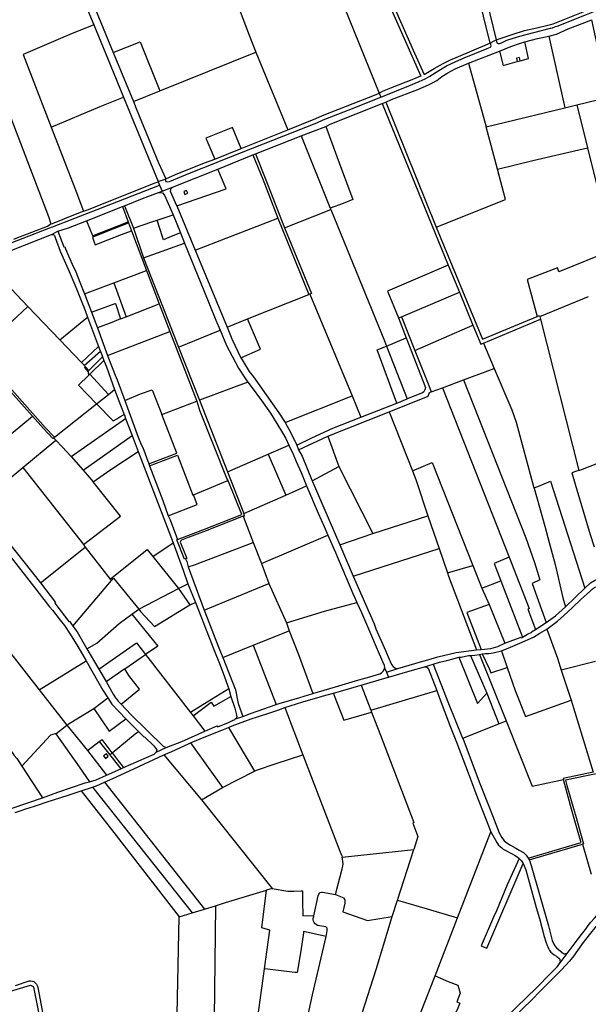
# Model space of a CAD drawing. Header units: inches. Extents: x 210911 to 224988, y 571697 to 586201.
# Tile 44 of 256: x 213358 to 214343, y 576708 to 578413. Entities that reach past the tile are written whole.
import ezdxf

# ---------------------------------------------------------------- set-up
doc = ezdxf.new("R2010")
doc.units = ezdxf.units.IN
doc.header["$MEASUREMENT"] = 0

msp = doc.modelspace()

# ---------------------------------------------------------------- linework, layer by layer
for points in [[(213668.972, 579183.103), (214052.915, 578315.368), (214049.155, 578314.112), (214039.833, 578309.711), (213999.999, 578294.071), (213985.929, 578288.548), (213984.962, 578287.85), (213980.783, 578285.877)], [(214183.232, 578377.792), (214184.573, 578373.067), (214186.448, 578371.531), (214188.905, 578371.505), (214192.102, 578372.969), (214201.85, 578377.242), (214210.576, 578380.611), (214224.397, 578384.528), (214235.365, 578387.241), (214277.346, 578398.308), (214280.867, 578399.056), (214286.114, 578400.914), (214288.636, 578401.486), (214339.721, 578421.842), (214371.284, 578434.751), (214484.052, 578479.884), (214490.712, 578482.539), (214506.441, 578488.493), (214514.285, 578491.991), (214518.455, 578493.446), (214535.075, 578500), (214788.908, 578600.739)], [(213411.1, 578587.262), (213479.237, 578422.14), (213486.328, 578403.777)], [(213893.918, 578499.57), (213980.783, 578285.877)], [(214137.957, 578510.606), (214172.255, 578372.242)], [(214183.232, 578377.792), (214212.478, 578388.139), (214232.137, 578394.142), (214253.298, 578398.909), (214272.834, 578403.271), (214281.559, 578405.995), (214342.335, 578430.271), (214329.848, 578491.57), (214327.01, 578499.887)], [(213261.66, 578453.541), (213407.72, 578071.958), (213411.964, 578059.313)], [(213998.019, 578454.86), (214041.721, 578355.027), (214058.562, 578317.865), (214075.638, 578328.277), (214091.395, 578337.136), (214104.084, 578343.281), (214113.64, 578347.546), (214172.255, 578372.242)], [(213485.386, 578440.209), (213520.218, 578355.959)], [(213738.006, 578431.656), (213755.182, 578386.076), (213767.088, 578356.66)], [(214166.884, 578444.493), (214183.232, 578377.792)], [(214274.576, 578384.318), (214287.737, 578387.945), (214307.639, 578396.96), (214348.922, 578412.912)], [(214322.578, 578265.375), (214377.796, 578279.028), (214348.922, 578412.912)], [(213486.328, 578403.777), (213444.792, 578387.001), (213364.131, 578352.852), (213412.425, 578226.992)], [(213486.328, 578403.777), (213514.612, 578335.483), (213537.692, 578279.034)], [(214172.255, 578372.242), (214183.232, 578377.792)], [(214232.993, 578374.494), (214254.876, 578380.228), (214274.576, 578384.318)], [(214274.576, 578384.318), (214301.773, 578260.183)], [(213520.218, 578355.959), (213566.401, 578374.662), (213600.489, 578289.99)], [(213983.585, 578279.037), (214031.897, 578298.237), (214049.813, 578305.9), (214060.352, 578310.416), (214068.35, 578315.296), (214083.943, 578324.926), (214096.938, 578332.896), (214113.056, 578340.273), (214127.859, 578346.612), (214167.378, 578363.288), (214173.414, 578365.558), (214174.157, 578366.68), (214174.194, 578367.7), (214174.052, 578369.493), (214173.686, 578370.831), (214172.255, 578372.242)], [(214188.756, 578358.418), (214208.483, 578366.478), (214225.34, 578372.49), (214232.993, 578374.494)], [(214224.816, 578341.791), (214239.034, 578345.847), (214232.993, 578374.494)], [(213520.218, 578355.959), (213555.32, 578271.477)], [(213600.489, 578289.99), (213767.088, 578356.66)], [(213767.088, 578356.66), (213822.5, 578222.472)], [(214135.181, 578337.536), (214188.756, 578358.418)], [(214188.756, 578358.418), (214195.137, 578333.611), (214219.706, 578340.332)], [(214224.816, 578341.791), (214223.44, 578347.494), (214218.243, 578346.226), (214219.706, 578340.332)], [(213991.995, 578270.158), (214002.129, 578274.576), (214047.472, 578292.336), (214065.962, 578299.954), (214073.025, 578303.508), (214080.238, 578307.896), (214088.777, 578314.399), (214099.467, 578321.002), (214111.951, 578327.767), (214135.181, 578337.536)], [(214135.181, 578337.536), (214165.834, 578227.194)], [(214219.706, 578340.332), (214224.816, 578341.791)], [(213412.425, 578226.992), (213497.147, 578262.898), (213537.692, 578279.034)], [(213537.692, 578279.034), (213597.682, 578132.738)], [(213555.32, 578271.477), (213600.489, 578289.99)], [(213609.752, 578136.973), (213611.207, 578132.746), (213613.418, 578132.052), (213617.314, 578132.542), (213651.914, 578147.036), (213699.12, 578165.776), (213704.036, 578167.804), (213872.675, 578234.4), (213883.762, 578239.378), (213926.651, 578256.106), (213983.585, 578279.037)], [(213822.5, 578222.472), (213870.608, 578241.879), (213882.698, 578246.966), (213975.116, 578283.5), (213980.783, 578285.877)], [(213980.783, 578285.877), (213983.585, 578279.037)], [(213555.32, 578271.477), (213560.014, 578259.26), (213598.55, 578165.015), (213610.901, 578137.449)], [(213888.043, 578228.234), (213895.899, 578231.98), (213985.552, 578267.652)], [(213985.552, 578267.652), (213991.995, 578270.158)], [(213985.552, 578267.652), (214100.057, 577988.086)], [(213991.995, 578270.158), (214079.196, 578053.523)], [(214165.834, 578227.194), (214301.773, 578260.183)], [(214301.773, 578260.183), (214322.578, 578265.375)], [(214322.578, 578265.375), (214341.052, 578191.147)], [(213412.425, 578226.992), (213453.541, 578120.995), (213468.319, 578081.283)], [(213741.785, 578189.628), (213726.565, 578226.017), (213680.293, 578208.05), (213695.797, 578171.287)], [(213845.665, 578211.773), (213888.043, 578228.234)], [(213888.043, 578228.234), (213911.494, 578165.138), (213935.105, 578101.343), (213918.205, 578094.73), (213895.923, 578086.84)], [(214185.214, 578154.196), (214165.834, 578227.194)], [(213741.785, 578189.628), (213819.449, 578220.927), (213822.5, 578222.472)], [(213766.46, 578180.6), (213845.665, 578211.773)], [(213845.665, 578211.773), (213895.923, 578086.84)], [(213695.797, 578171.287), (213741.785, 578189.628)], [(214246.635, 578168.988), (214341.052, 578191.147)], [(214341.052, 578191.147), (214376.308, 578049.492), (214469.043, 578072.482)], [(213701.025, 578154.334), (213761.984, 578178.753)], [(213761.984, 578178.753), (213766.46, 578180.6)], [(213761.984, 578178.753), (213778.816, 578136.681), (213804.981, 578069.154)], [(213766.46, 578180.6), (213783.305, 578138.439), (213816.841, 578052.52)], [(213610.901, 578137.449), (213628.109, 578144.9), (213677.906, 578165.119), (213695.797, 578171.287)], [(214185.214, 578154.196), (214246.635, 578168.988)], [(213622.532, 578123.08), (213661.857, 578138.268), (213701.025, 578154.334)], [(213630.305, 578090.702), (213715.492, 578119.799), (213701.025, 578154.334)], [(214079.196, 578053.523), (214199.243, 578101.354), (214185.214, 578154.196)], [(213086.706, 577898.68), (213088.439, 577896.476), (213093.277, 577897.978), (213166.386, 577953.135), (213174.949, 577958.029), (213183.868, 577963.081), (213209.865, 577974.366), (213261.992, 577994.77), (213318.968, 578017.251), (213408.53, 578051.713), (213414.861, 578054.193), (213492.363, 578084.334), (213600.205, 578126.532)], [(213468.319, 578081.283), (213475.301, 578083.708), (213592.375, 578130.197), (213597.817, 578132.311)], [(213597.682, 578132.738), (213609.752, 578136.973)], [(213597.682, 578132.738), (213598.115, 578131.641), (213597.817, 578132.311)], [(213597.817, 578132.311), (213600.205, 578126.532)], [(213600.205, 578126.532), (213604.646, 578115.884)], [(213604.646, 578115.884), (213622.532, 578123.08)], [(213609.752, 578136.973), (213610.901, 578137.449)], [(213630.305, 578090.702), (213619.194, 578115.693), (213620.402, 578121.34), (213622.532, 578123.08)], [(213539.623, 578090.504), (213570.864, 578103.224), (213598.224, 578113.414)], [(213598.224, 578113.414), (213604.646, 578115.884)], [(213598.224, 578113.414), (213605.466, 578113.196), (213609.018, 578108.969), (213623.619, 578075.243)], [(213649.095, 578112.344), (213647.203, 578117.22), (213642.112, 578115.245), (213644.005, 578110.369), (213649.095, 578112.344)], [(213473.902, 578064.81), (213536.355, 578089.226)], [(213536.355, 578089.226), (213539.623, 578090.504)], [(213536.355, 578089.226), (213546.107, 578063.108)], [(213539.623, 578090.504), (213555.365, 578051.78)], [(213630.305, 578090.702), (213662.034, 578013.667)], [(213895.923, 578086.84), (213896.976, 578084.231)], [(213411.964, 578059.313), (213414.668, 578060.261), (213457.337, 578077.179), (213465.068, 578080.027), (213468.319, 578081.283)], [(213596.05, 578066.019), (213623.619, 578075.243)], [(213623.619, 578075.243), (213636.326, 578043.875)], [(213816.841, 578052.52), (213896.976, 578084.231)], [(213896.976, 578084.231), (213989.647, 577856.833), (213993.015, 577847.6)], [(213348.08, 578033.15), (213351.756, 578034.414), (213406.038, 578055.645), (213411.964, 578059.313)], [(213423.893, 578046.73), (213442.846, 578052.67), (213473.902, 578064.81)], [(213473.902, 578064.81), (213484.03, 578039.448)], [(213484.268, 578038.851), (213546.107, 578063.108)], [(213485.105, 578036.755), (213509.311, 578046.467), (213546.75, 578061.415)], [(213546.107, 578063.108), (213546.75, 578061.415)], [(213546.75, 578061.415), (213551.936, 578047.453)], [(213555.365, 578051.78), (213587.121, 578063.032), (213596.05, 578066.019)], [(213636.326, 578043.875), (213622.995, 578038.386), (213616.575, 578035.738), (213607.258, 578031.886), (213605.601, 578036.986), (213596.05, 578066.019)], [(213662.034, 578013.667), (213804.981, 578069.154)], [(213804.981, 578069.154), (213858.529, 577936.818)], [(214079.196, 578053.523), (214159.291, 577859.699), (214254.3, 577899.184)], [(213296.926, 577995.57), (213413.019, 578040.847)], [(213413.019, 578040.847), (213423.893, 578046.73)], [(213413.019, 578040.847), (213416.574, 578040.848), (213418.085, 578039.057), (213419.52, 578035.809), (213428.048, 578012.086), (213441.85, 577981.063), (213455.381, 577949.779), (213466.647, 577921.192), (213469.05, 577915.688), (213475.577, 577897.806)], [(213423.893, 578046.73), (213434.69, 578019.373), (213435.856, 578019.908), (213442.53, 578004.039), (213451.405, 577984.63), (213453.889, 577979.249), (213463.141, 577955.787), (213470.174, 577938.087)], [(213484.03, 578039.448), (213484.268, 578038.851)], [(213484.099, 578036.351), (213486.858, 578027.853), (213488.672, 578023.12), (213510.753, 578031.647), (213534.442, 578040.843), (213551.936, 578047.453)], [(213485.105, 578036.755), (213484.099, 578036.351)], [(213484.268, 578038.851), (213485.105, 578036.755)], [(213551.936, 578047.453), (213577.452, 577978.756)], [(213555.365, 578051.78), (213572.191, 578000.32)], [(213636.326, 578043.875), (213643.658, 578025.777)], [(213816.841, 578052.52), (213863.244, 577938.732), (213860.589, 577937.654)], [(213572.191, 578000.32), (213643.658, 578025.777)], [(213643.658, 578025.777), (213676.822, 577944.034), (213697.824, 577892.56), (213705.208, 577875.232)], [(213662.034, 578013.667), (213717.325, 577880.316)], [(214385.859, 578014.242), (214291.499, 577976.549), (214289.076, 577983.316), (214236.792, 577963.17), (214254.3, 577899.184)], [(213296.926, 577995.57), (213304.395, 577987.174), (213372.455, 577916.326)], [(213572.191, 578000.32), (213605.293, 577917.097), (213633.288, 577846.036)], [(214100.057, 577988.086), (213995.024, 577942.627), (214014.271, 577896.463)], [(214100.057, 577988.086), (214119.357, 577941.273)], [(213521.179, 577957.423), (213577.452, 577978.756)], [(213577.452, 577978.756), (213599.777, 577920.813)], [(213470.174, 577938.087), (213521.179, 577957.423)], [(213521.179, 577957.423), (213542.659, 577898.556)], [(213470.174, 577938.087), (213482.271, 577906.462)], [(213752.746, 577894.99), (213858.529, 577936.818)], [(213858.529, 577936.818), (213860.589, 577937.654)], [(213860.589, 577937.654), (213933.921, 577761.488)], [(214019.211, 577898.545), (214119.357, 577941.273)], [(214119.357, 577941.273), (214142.992, 577883.951)], [(214258.695, 577898.732), (214343.032, 577933.387)], [(213286.554, 577836.49), (213372.455, 577916.326)], [(213372.455, 577916.326), (213427.794, 577858.283)], [(213482.271, 577906.462), (213523.151, 577921.553), (213524.192, 577921.64), (213532.831, 577894.727)], [(213542.659, 577898.556), (213599.777, 577920.813)], [(213599.777, 577920.813), (213618.233, 577872.914)], [(213482.271, 577906.462), (213492.68, 577879.088)], [(214254.3, 577899.184), (214258.173, 577900.793), (214258.695, 577898.732)], [(213427.794, 577858.283), (213475.577, 577897.806)], [(213475.577, 577897.806), (213494.724, 577846.761)], [(213532.831, 577894.727), (213517.367, 577888.701), (213492.68, 577879.088)], [(213532.831, 577894.727), (213542.659, 577898.556)], [(213717.325, 577880.316), (213752.746, 577894.99)], [(213741.024, 577827.601), (213775.257, 577842.337), (213752.746, 577894.99)], [(214014.271, 577896.463), (214019.211, 577898.545)], [(214014.271, 577896.463), (214027.56, 577861.83)], [(214019.211, 577898.545), (214042.141, 577839.977)], [(214042.141, 577839.977), (214142.992, 577883.951)], [(214142.992, 577883.951), (214156.614, 577850.914), (214161.34, 577852.672)], [(214161.34, 577852.672), (214259.841, 577894.084)], [(214258.695, 577898.732), (214259.869, 577894.098), (214259.841, 577894.084)], [(214259.841, 577894.084), (214326.505, 577632.541)], [(213492.68, 577879.088), (213510.197, 577831.494)], [(213510.197, 577831.494), (213542.97, 577844.021), (213618.233, 577872.914)], [(213618.233, 577872.914), (213664.597, 577752.582)], [(213633.288, 577846.036), (213705.208, 577875.232)], [(213705.208, 577875.232), (213716.426, 577848.882), (213725.742, 577830.271), (213737.113, 577809.315), (213749.278, 577791.083), (213753.383, 577785.464)], [(213717.325, 577880.316), (213725.35, 577860.407), (213741.024, 577827.601)], [(213427.794, 577858.283), (213464.834, 577819.445)], [(213993.015, 577847.6), (214027.56, 577861.83)], [(214027.56, 577861.83), (214060.55, 577776.215), (214059.664, 577771.887), (214058.066, 577768.811), (214055.404, 577766.537), (214029.185, 577756.381)], [(214161.34, 577852.672), (214179.821, 577809.07)], [(213286.554, 577836.49), (213402.179, 577706.594), (213418.114, 577690.086)], [(213464.834, 577819.445), (213494.724, 577846.761)], [(213469.906, 577814.126), (213497.746, 577838.944)], [(213494.724, 577846.761), (213497.504, 577839.572), (213497.746, 577838.944)], [(213497.746, 577838.944), (213501.577, 577829.039)], [(213510.197, 577831.494), (213511.865, 577826.963), (213523.325, 577797.446), (213526.674, 577789.263), (213539.938, 577753.611)], [(213633.288, 577846.036), (213669.274, 577753.938)], [(214011.152, 577749.103), (213976.829, 577840.973), (213993.015, 577847.6)], [(213993.015, 577847.6), (214029.185, 577756.381)], [(214042.141, 577839.977), (214066.424, 577779.395), (214070.732, 577768.297)], [(213464.834, 577819.445), (213468.909, 577815.171), (213469.906, 577814.126)], [(213469.906, 577814.126), (213471.947, 577811.985)], [(213471.947, 577811.985), (213477.893, 577805.75), (213501.577, 577829.039)], [(213479.764, 577799.383), (213503.514, 577822.548)], [(213501.577, 577829.039), (213503.514, 577822.548)], [(213503.514, 577822.548), (213508.429, 577811.737), (213522.519, 577772.465)], [(213741.024, 577827.601), (213743.039, 577823.664), (213755.44, 577803.92), (213762.96, 577794.273), (213806.794, 577732.432), (213817.773, 577715.35)], [(213470.193, 577810.519), (213471.947, 577811.985)], [(213470.193, 577810.519), (213476.536, 577802.928), (213477.027, 577796.722)], [(213477.027, 577796.722), (213479.764, 577799.383)], [(213479.764, 577799.383), (213511.863, 577763.984)], [(214126.361, 577789.09), (214179.821, 577809.07)], [(214179.821, 577809.07), (214210.214, 577737.369), (214217.824, 577715.82), (214248.586, 577602.404)], [(213490.889, 577747.68), (213459.939, 577780.104), (213477.027, 577796.722)], [(213753.383, 577785.464), (213669.274, 577753.938)], [(213753.383, 577785.464), (213758.987, 577777.795), (213776.732, 577753.531), (213792.324, 577731.34), (213803.06, 577713.941), (213813.261, 577697.565), (213818.681, 577687.848), (213824.366, 577675.967)], [(214090.312, 577775.615), (214126.361, 577789.09)], [(214126.361, 577789.09), (214234.609, 577515.447), (214249.363, 577472.781), (214258.704, 577442.877), (214245.275, 577436.604), (214269.503, 577368.82)], [(213342.105, 577769.108), (213380.332, 577726.219)], [(213490.889, 577747.68), (213491.213, 577747.932), (213511.863, 577763.984)], [(213511.863, 577763.984), (213522.519, 577772.465)], [(213522.519, 577772.465), (213532.91, 577745.501), (213539.223, 577729.316)], [(213539.938, 577753.611), (213567.033, 577765.135), (213587.412, 577772.261), (213604.101, 577729.518)], [(213997.704, 577734.135), (214065.26, 577760.777), (214067.713, 577767.168), (214070.732, 577768.297)], [(214070.732, 577768.297), (214090.312, 577775.615)], [(214090.312, 577775.615), (214205.534, 577482.174)], [(213418.114, 577690.086), (213490.889, 577747.68)], [(213490.889, 577747.68), (213501.556, 577737.362), (213509.763, 577728.832), (213519.945, 577718.301), (213526.004, 577721.754), (213531.65, 577724.961), (213539.223, 577729.316)], [(213539.938, 577753.611), (213563.453, 577689.981), (213568.45, 577677.305), (213571.321, 577671.993), (213581.697, 577643.949)], [(213604.101, 577729.518), (213664.597, 577752.582)], [(213664.597, 577752.582), (213669.503, 577736.557), (213716.596, 577617.977), (213718.736, 577614.773)], [(213669.274, 577753.938), (213717.812, 577629.719)], [(213817.773, 577715.35), (213933.921, 577761.488)], [(213933.921, 577761.488), (213948.695, 577724.553)], [(213948.695, 577724.553), (214011.152, 577749.103)], [(214011.152, 577749.103), (214029.185, 577756.381)], [(213539.223, 577729.316), (213539.398, 577728.868), (213541.526, 577722.201)], [(213581.697, 577643.949), (213630.451, 577662.26), (213604.101, 577729.518)], [(213891.454, 577691.648), (213997.704, 577734.135)], [(213997.704, 577734.135), (214038.146, 577631.494)], [(213245.792, 577615.822), (213380.332, 577726.219)], [(213380.332, 577726.219), (213399.023, 577705.25), (213415.556, 577687.883), (213416.588, 577688.723)], [(213447.235, 577656.625), (213541.526, 577722.201)], [(213541.526, 577722.201), (213553.025, 577693.059)], [(213817.773, 577715.35), (213827.403, 577697.301), (213837.725, 577676.299)], [(213837.725, 577676.299), (213863.913, 577688.936), (213900.272, 577705.371), (213948.695, 577724.553)], [(213363.548, 577637.565), (213420.449, 577684.678)], [(213416.588, 577688.723), (213418.114, 577690.086)], [(213416.588, 577688.723), (213420.449, 577684.678)], [(213420.449, 577684.678), (213431.583, 577673.018), (213447.235, 577656.625)], [(213467.753, 577632.945), (213553.025, 577693.059)], [(213553.025, 577693.059), (213563.468, 577665.442)], [(213841.095, 577668.293), (213891.454, 577691.648)], [(213891.454, 577691.648), (213910.41, 577639.084)], [(213485.403, 577612.574), (213514.245, 577632.886), (213563.468, 577665.442)], [(213563.468, 577665.442), (213623.936, 577507.104)], [(213717.812, 577629.719), (213788.441, 577660.379)], [(213788.441, 577660.379), (213824.366, 577675.967)], [(213788.441, 577660.379), (213819.183, 577589.58)], [(213824.366, 577675.967), (213831.746, 577660.691), (213836.899, 577647.766), (213845.207, 577628.699), (213854.802, 577605.707)], [(213837.725, 577676.299), (213841.095, 577668.293)], [(213841.095, 577668.293), (213846.917, 577656.945), (213864.7, 577614.626)], [(213447.235, 577656.625), (213467.753, 577632.945)], [(213581.697, 577643.949), (213583.05, 577640.398)], [(213583.05, 577640.398), (213631.59, 577658.607), (213657.832, 577589.677), (213659.242, 577590.258)], [(214038.146, 577631.494), (214072.308, 577645.875), (214142.768, 577467.54)], [(214326.505, 577632.541), (214332.791, 577634.484), (214375.234, 577651.139), (214409.492, 577517.959)], [(213283.848, 577571.565), (213363.548, 577637.565)], [(213363.548, 577637.565), (213468.291, 577503.897)], [(213467.753, 577632.945), (213485.403, 577612.574)], [(213583.05, 577640.398), (213605.844, 577580.351), (213615.152, 577554.096)], [(213717.812, 577629.719), (213746.028, 577557.654)], [(213864.7, 577614.626), (213910.41, 577639.084)], [(213910.41, 577639.084), (213969.65, 577523.346)], [(214038.146, 577631.494), (214044.274, 577616.576), (214064.656, 577554.006)], [(214326.505, 577632.541), (214322.367, 577631.132), (214314.067, 577628.063), (214322.626, 577598.861), (214334.364, 577559.879), (214345.844, 577521.259), (214352.625, 577500.139)], [(213468.291, 577503.897), (213532.585, 577553.065), (213485.403, 577612.574)], [(213631.337, 577512.749), (213675.293, 577529.394), (213742.634, 577556.281), (213719.823, 577613.145), (213718.736, 577614.773)], [(213659.242, 577590.258), (213718.736, 577614.773)], [(213864.7, 577614.626), (213912.185, 577503.828)], [(214248.586, 577602.404), (214255.116, 577604.354), (214277.225, 577613.717), (214336.414, 577428.466)], [(213819.183, 577589.58), (213854.802, 577605.707)], [(213854.802, 577605.707), (213874.916, 577558.418), (213885.468, 577535.17), (213891.455, 577520.477)], [(214248.586, 577602.404), (214248.734, 577601.855)], [(214248.734, 577601.855), (214267.304, 577535.826), (214275.038, 577507.792), (214285.521, 577469.795), (214298.484, 577412.072), (214303.1, 577396.258)], [(213615.152, 577554.096), (213665.633, 577573.508), (213659.242, 577590.258)], [(213746.028, 577557.654), (213819.183, 577589.58)], [(213274.172, 577564.011), (213347.613, 577476.549), (213382.012, 577431.819), (213409.87, 577395.958), (213415.11, 577390.349), (213428.344, 577373.353), (213435.386, 577364.093), (213445.74, 577348.615), (213458.748, 577327.541), (213473.078, 577302.594)], [(213283.848, 577571.565), (213336.119, 577510.775), (213393.854, 577437.754)], [(213615.152, 577554.096), (213618.567, 577547.008), (213631.337, 577512.749)], [(213745.127, 577553.141), (213676.463, 577526.275), (213650.045, 577516.436), (213638.198, 577511.692), (213636.944, 577510.455), (213636.213, 577508.015), (213640.659, 577497.289), (213647.216, 577480.066), (213645.375, 577479.289)], [(213745.127, 577553.141), (213747.444, 577554.035), (213746.028, 577557.654)], [(213745.127, 577553.141), (213762.515, 577507.846)], [(213969.65, 577523.346), (214064.656, 577554.006)], [(214064.656, 577554.006), (214084.223, 577497.145)], [(213588.663, 577483.426), (213623.936, 577507.104)], [(213623.936, 577507.104), (213641.147, 577459.53), (213649.51, 577436.328)], [(213645.375, 577479.289), (213643.666, 577478.653), (213630.04, 577512.143), (213631.337, 577512.749)], [(213649.623, 577465.526), (213660.832, 577468.781), (213762.515, 577507.846)], [(213762.515, 577507.846), (213776.607, 577471.141)], [(213776.607, 577471.141), (213891.455, 577520.477)], [(213891.455, 577520.477), (213904.704, 577490.2), (213934.727, 577419.383), (213937.854, 577413.099), (213942.067, 577403.878)], [(213912.185, 577503.828), (213969.65, 577523.346)], [(213393.854, 577437.754), (213471.488, 577499.818)], [(213468.291, 577503.897), (213471.488, 577499.818)], [(213471.488, 577499.818), (213514.906, 577444.406)], [(213514.906, 577444.406), (213579.036, 577495.379), (213588.663, 577483.426)], [(213912.185, 577503.828), (213935.585, 577449.064)], [(213935.585, 577449.064), (214084.223, 577497.145)], [(214084.223, 577497.145), (214098.598, 577455.371)], [(213588.663, 577483.426), (213633.187, 577427.816)], [(213645.375, 577479.289), (213647.42, 577474.448), (213649.623, 577465.526)], [(214205.534, 577482.174), (214179.53, 577471.139), (214191.131, 577441.242)], [(214205.534, 577482.174), (214240.464, 577393.219), (214237.976, 577392.141), (214251.291, 577357.244)], [(213649.623, 577465.526), (213677.576, 577390.285)], [(213776.607, 577471.141), (213789.771, 577436.85)], [(214098.598, 577455.371), (214142.768, 577467.54)], [(214142.768, 577467.54), (214158.261, 577428.326)], [(213450.298, 577362.958), (213517.117, 577441.584)], [(213514.906, 577444.406), (213517.117, 577441.584)], [(213517.117, 577441.584), (213520.558, 577445.633), (213564.298, 577392.119)], [(213935.585, 577449.064), (213971.803, 577366.62), (213975.036, 577357.999), (213991.287, 577320.843), (213994.304, 577313.515), (213999.584, 577301.553), (214001.955, 577296.596), (214004.523, 577293.17), (214009.314, 577289.498), (214012.727, 577289.251)], [(214098.598, 577455.371), (214100.602, 577449.547), (214148.967, 577322.026)], [(214158.261, 577428.326), (214191.131, 577441.242)], [(214191.131, 577441.242), (214228.931, 577343.824)], [(214336.414, 577428.466), (214346.575, 577437.664), (214353.241, 577441.591), (214367.713, 577448.546)], [(213393.854, 577437.754), (213419.917, 577403.52), (213419.111, 577402.687), (213443.202, 577370.802), (213444.034, 577371.433), (213450.298, 577362.958)], [(213564.298, 577392.119), (213564.517, 577392.275), (213633.187, 577427.816)], [(213633.187, 577427.816), (213649.51, 577436.328)], [(213633.187, 577427.816), (213652.54, 577399.877)], [(213649.51, 577436.328), (213662.748, 577403.518)], [(213677.576, 577390.285), (213789.771, 577436.85)], [(213789.771, 577436.85), (213819.886, 577368.479)], [(214158.261, 577428.326), (214170.847, 577400.177)], [(214300.436, 577381.044), (214314.843, 577394.473), (214330.516, 577409.449), (214340.832, 577418.577), (214346.512, 577423.872), (214348.046, 577425.411), (214349.648, 577426.88), (214349.696, 577426.942), (214351.026, 577427.985), (214351.972, 577428.662), (214353.378, 577429.592), (214354.525, 577430.306), (214355.328, 577430.847)], [(214303.1, 577396.258), (214336.414, 577428.466)], [(213552.035, 577383.318), (213564.298, 577392.119)], [(213564.298, 577392.119), (213567.363, 577388.369), (213591.311, 577362.053), (213652.54, 577399.877)], [(213652.54, 577399.877), (213662.748, 577403.518)], [(213662.748, 577403.518), (213695.318, 577319.486), (213703.829, 577298.102), (213711.86, 577277.036), (213718.518, 577258.988), (213720.11, 577253.991)], [(213677.576, 577390.285), (213702.808, 577325.18), (213709.669, 577308.51)], [(213819.886, 577368.479), (213886.111, 577388.653), (213942.067, 577403.878)], [(213942.067, 577403.878), (213949.71, 577386.436), (213963.535, 577354.361), (213976.823, 577323.108), (213986.317, 577301.598), (213989.063, 577294.957), (213989.951, 577290.408)], [(214170.847, 577400.177), (214132.424, 577386.314), (214157.049, 577322.572)], [(214170.847, 577400.177), (214198.125, 577333.337)], [(214269.503, 577368.82), (214285.805, 577380.4), (214303.1, 577396.258)], [(213474.344, 577323.464), (213491.559, 577333.111), (213530.172, 577367.625), (213552.035, 577383.318)], [(213552.035, 577383.318), (213597.413, 577328.31), (213575.867, 577313.943)], [(214270.86, 577357.823), (214289.487, 577371.143), (214300.436, 577381.044)], [(213307.624, 577359.723), (213392.024, 577252.371)], [(213450.298, 577362.958), (213457.688, 577352.959), (213474.344, 577323.464)], [(213762.363, 577329.672), (213824.791, 577354.466)], [(213819.886, 577368.479), (213824.791, 577354.466)], [(213824.791, 577354.466), (213840.956, 577313.527), (213865.875, 577246.396)], [(214228.931, 577343.824), (214237.638, 577348.783), (214244.8, 577352.108), (214244.418, 577352.928), (214251.291, 577357.244)], [(214251.291, 577357.244), (214269.503, 577368.82)], [(214258.915, 577350.523), (214270.86, 577357.823)], [(214270.86, 577357.823), (214289.315, 577307.203), (214295.666, 577286.676)], [(214192.435, 577319.907), (214208.176, 577326.643), (214224.109, 577333.031), (214247.577, 577343.949), (214258.915, 577350.523)], [(214198.125, 577333.337), (214212.123, 577338.635), (214226.366, 577343.604), (214226.798, 577342.786), (214228.931, 577343.824)], [(213474.344, 577323.464), (213495.001, 577288.545)], [(213495.001, 577288.545), (213560.529, 577333.713), (213575.867, 577313.943)], [(213709.669, 577308.51), (213762.363, 577329.672)], [(213762.363, 577329.672), (213789.123, 577261.302), (213801.958, 577226.83)], [(214012.727, 577289.251), (214052.163, 577300.763), (214064.801, 577304.347), (214081.949, 577309.585), (214113.803, 577317.377), (214148.967, 577322.026)], [(214148.967, 577322.026), (214157.049, 577322.572)], [(214157.049, 577322.572), (214173.79, 577324.365), (214185.951, 577327.285), (214198.125, 577333.337)], [(214159.106, 577314.717), (214164.511, 577315.276), (214170.35, 577315.491), (214177.921, 577316.528), (214192.339, 577319.866), (214192.435, 577319.907)], [(214192.435, 577319.907), (214202.153, 577291.299)], [(213392.024, 577252.371), (213473.078, 577302.594)], [(213473.078, 577302.594), (213495.167, 577263.763), (213502.153, 577251.979), (213510.597, 577238.696)], [(213539.861, 577289.066), (213575.867, 577313.943)], [(213575.867, 577313.943), (213653.976, 577213.263)], [(213709.669, 577308.51), (213731.517, 577252.75), (213736.265, 577229.129), (213744.233, 577206.381)], [(214074.291, 577296.826), (214085.121, 577300.309), (214097.55, 577303.364), (214108.523, 577306.473), (214118.585, 577308.897)], [(214118.585, 577308.897), (214122.259, 577309.336), (214135.414, 577311.847), (214138.423, 577312.122)], [(214118.585, 577308.897), (214150.932, 577229.085), (214166.988, 577246.515)], [(214138.423, 577312.122), (214146.089, 577312.823), (214153.934, 577313.789)], [(214138.423, 577312.122), (214166.988, 577246.515)], [(214153.934, 577313.789), (214154.325, 577313.837)], [(214154.325, 577313.837), (214154.484, 577313.857), (214158.8, 577314.66)], [(214154.325, 577313.837), (214200.368, 577198.545)], [(214158.8, 577314.66), (214159.106, 577314.717)], [(214158.8, 577314.66), (214171.115, 577289.428), (214173.82, 577281.994), (214202.153, 577291.299)], [(213495.001, 577288.545), (213507.906, 577266.847)], [(213507.906, 577266.847), (213538.433, 577288.131), (213539.861, 577289.066)], [(213533.966, 577227.877), (213565.495, 577253.913), (213547.327, 577277.058), (213539.861, 577289.066)], [(213865.875, 577246.396), (213905.013, 577257.794), (213945.432, 577269.599), (213964.653, 577275.072), (213975.68, 577278.441), (213981.424, 577280.389), (213984.668, 577282.216), (213987.369, 577284.808), (213988.921, 577287.345), (213989.951, 577290.408)], [(213989.951, 577290.408), (213993.118, 577283.19)], [(213993.118, 577283.19), (214012.727, 577289.251)], [(213996.87, 577274.636), (214034.364, 577285.568)], [(214034.364, 577285.568), (214059.24, 577292.505), (214059.297, 577292.521)], [(214059.297, 577292.521), (214074.244, 577296.811), (214074.291, 577296.826)], [(214059.297, 577292.521), (214063.125, 577291.683), (214064.727, 577290.797), (214065.398, 577289.838), (214080.2, 577251.164)], [(214074.291, 577296.826), (214100.568, 577228.94), (214124.926, 577168.541), (214125.646, 577168.863)], [(214202.153, 577291.299), (214215.766, 577251.225), (214233.813, 577206.139), (214312.828, 577234.819)], [(214355, 577301.47), (214295.666, 577286.676)], [(214295.666, 577286.676), (214312.828, 577234.819)], [(213949.44, 577260.808), (213990.355, 577272.737), (213996.87, 577274.636)], [(213993.118, 577283.19), (213996.87, 577274.636)], [(213257.204, 577261.7), (213258.147, 577261.03), (213270.383, 577245.332), (213282.313, 577229.63), (213306.258, 577197.341), (213317.169, 577182.382), (213326.719, 577168.681), (213340.877, 577149.539), (213348.5, 577139.067), (213352.969, 577133.589), (213357.976, 577126.665), (213361.757, 577120.447)], [(213392.024, 577252.371), (213439.827, 577191.127)], [(213507.906, 577266.847), (213510.683, 577261.491), (213519.861, 577245.114), (213523.889, 577238.767), (213524.87, 577237.399), (213528.714, 577232.631), (213533.966, 577227.877)], [(213720.11, 577253.991), (213682.565, 577230.969), (213653.976, 577213.263)], [(213720.11, 577253.991), (213723.875, 577240.942)], [(213901.189, 577246.998), (213913.84, 577250.429), (213949.44, 577260.808)], [(213949.44, 577260.808), (213966.045, 577217.405)], [(213486.2, 577219.949), (213510.597, 577238.696)], [(213510.597, 577238.696), (213517.736, 577227.465), (213541.753, 577202.051)], [(213658.365, 577207.605), (213689.383, 577230.871), (213694.476, 577223.992), (213723.875, 577240.942)], [(213723.875, 577240.942), (213730.466, 577220.805), (213733.192, 577211.781), (213733.841, 577205.744), (213733.452, 577203.991), (213731.996, 577202.072)], [(213801.958, 577226.83), (213807.427, 577228.73), (213842.919, 577239.383), (213865.875, 577246.396)], [(213817.112, 577221.724), (213826.327, 577224.933), (213848.113, 577231.597), (213878.098, 577240.617)], [(213878.098, 577240.617), (213882.089, 577241.818), (213901.189, 577246.998)], [(213901.189, 577246.998), (213902.741, 577242.942), (213919.146, 577200.062), (213927.405, 577202.302), (213963.434, 577212.806), (213967.366, 577213.952)], [(213966.045, 577217.405), (214080.2, 577251.164)], [(214080.2, 577251.164), (214084.51, 577239.902), (214104.334, 577188.106), (214114.405, 577161.686), (214134.604, 577108.567), (214141.461, 577090.533), (214148.081, 577072.884), (214164.775, 577030.347), (214173.717, 577006.596)], [(214166.988, 577246.515), (214187.633, 577193.365)], [(214312.828, 577234.819), (214351.128, 577109.68)], [(213439.827, 577191.127), (213444.009, 577194.24), (213486.2, 577219.949)], [(213486.2, 577219.949), (213513.218, 577181.02), (213541.753, 577202.051)], [(213533.966, 577227.877), (213550.778, 577209.603), (213606.35, 577154.717), (213611.435, 577152.418)], [(213719.749, 577187.469), (213726.271, 577190.198), (213758.722, 577202.259), (213769.653, 577205.483), (213792.695, 577213.312), (213806.759, 577218.118), (213817.112, 577221.724)], [(213744.233, 577206.381), (213757.472, 577211.377), (213801.958, 577226.83)], [(213817.112, 577221.724), (213848.482, 577140.118)], [(213966.045, 577217.405), (213967.366, 577213.952)], [(213541.753, 577202.051), (213563.57, 577180.503)], [(213653.976, 577213.263), (213658.365, 577207.605)], [(213658.365, 577207.605), (213678.897, 577181.141)], [(213678.897, 577181.141), (213700.009, 577190.022), (213700.897, 577188.647), (213719.369, 577195.863), (213727.841, 577199.712), (213730.901, 577200.924), (213730.599, 577201.587), (213731.996, 577202.072)], [(213731.996, 577202.072), (213744.233, 577206.381)], [(213967.366, 577213.952), (213982.678, 577173.931)], [(213420.371, 577176.349), (213439.827, 577191.127)], [(213439.827, 577191.127), (213475.445, 577147.698)], [(213653.902, 577160.641), (213657.713, 577162.379), (213683.245, 577172.846), (213708.378, 577182.712), (213719.749, 577187.469)], [(213719.749, 577187.469), (213764.611, 577111.922)], [(214125.646, 577168.863), (214187.633, 577193.365)], [(214187.633, 577193.365), (214200.368, 577198.545)], [(214200.368, 577198.545), (214245.38, 577085.835)], [(213420.371, 577176.349), (213419.502, 577176.236), (213411.546, 577174.142), (213361.757, 577120.447)], [(213420.371, 577176.349), (213461.139, 577119.218), (213479.013, 577092.936)], [(213495.862, 577162.852), (213500.648, 577166.403)], [(213518.348, 577143.457), (213500.648, 577166.403)], [(213518.348, 577143.457), (213558.288, 577176.176), (213563.57, 577180.503)], [(213563.57, 577180.503), (213573.702, 577170.495), (213574.463, 577171.046), (213590.577, 577155.42), (213595.614, 577148.36), (213594.273, 577144.525)], [(213611.435, 577152.418), (213639.078, 577162.947), (213678.897, 577181.141)], [(213982.678, 577173.931), (214040.587, 577022.573), (214038.841, 577021.885), (214047.506, 576998.79), (214040.386, 576976.301)], [(214125.646, 577168.863), (214153.751, 577093.248), (214170.428, 577051.032), (214176.853, 577035.014), (214188.433, 577004.643), (214192.81, 576996.61), (214197.228, 576991.23), (214201.385, 576987.697), (214207.9, 576983.273), (214217.087, 576978.062), (214223.057, 576974.84), (214230.38, 576970.75), (214235.014, 576966.377), (214237.579, 576962.975), (214238.793, 576961.031)], [(213475.445, 577147.698), (213495.862, 577162.852)], [(213495.862, 577162.852), (213514.004, 577139.898)], [(213594.273, 577144.525), (213611.435, 577152.418)], [(213607.558, 577139.688), (213621.709, 577145.68), (213650.239, 577159.035), (213653.902, 577160.641)], [(213653.902, 577160.641), (213709.473, 577083.579)], [(213475.445, 577147.698), (213508.357, 577104.847)], [(213511.525, 577137.373), (213508.339, 577141.674), (213503.195, 577137.98), (213506.383, 577133.68), (213511.525, 577137.373)], [(213505.059, 577092.76), (213519.27, 577099.032), (213555.437, 577115.683), (213598.882, 577136.014), (213607.558, 577139.688)], [(213514.004, 577139.898), (213518.348, 577143.457)], [(213514.004, 577139.898), (213514.934, 577138.721)], [(213514.934, 577138.721), (213515.864, 577137.544)], [(213515.864, 577137.544), (213533.138, 577115.688)], [(213518.348, 577143.457), (213528.875, 577129.809), (213538.086, 577117.871)], [(213538.086, 577117.871), (213591.021, 577141.232), (213594.273, 577144.525)], [(213607.558, 577139.688), (213672.949, 577062.31)], [(213764.611, 577111.922), (213768.402, 577113.186), (213802.264, 577125.232), (213848.482, 577140.118)], [(213848.482, 577140.118), (213912.669, 576973.145), (213915.679, 576964.951), (213916.309, 576962.742)], [(213361.757, 577120.447), (213397.482, 577065.595)], [(213508.357, 577104.847), (213533.138, 577115.688)], [(213533.138, 577115.688), (213538.086, 577117.871)], [(214424.29, 577120.95), (214409.385, 577118.225), (214303.428, 577096.173), (214305.69, 577087.127), (214317.217, 577047.14), (214320.485, 577035.565), (214330.123, 577000), (214334.522, 576985.832), (214332.915, 576985.445)], [(213479.013, 577092.936), (213490.335, 577096.799), (213508.357, 577104.847)], [(213709.473, 577083.579), (213764.611, 577111.922)], [(214351.128, 577109.68), (214299.048, 577098.913), (214299.507, 577097.255)], [(213397.482, 577065.595), (213423.942, 577075.097), (213471.708, 577091.455), (213479.013, 577092.936)], [(213464.395, 577077.582), (213484.104, 577084.223)], [(213484.104, 577084.223), (213490.91, 577086.516), (213505.059, 577092.76)], [(213484.104, 577084.223), (213656.765, 576866.164)], [(213505.059, 577092.76), (213678.195, 576872.849)], [(213672.949, 577062.31), (213709.473, 577083.579)], [(214238.793, 576961.031), (214330.285, 576987.863), (214326.156, 577001.558), (214313.716, 577045.997), (214301.964, 577088.838), (214299.507, 577097.255)], [(214245.38, 577085.835), (214299.507, 577097.255)], [(213291.655, 577029.768), (213397.482, 577065.595)], [(213350.392, 577040.337), (213359.119, 577043.103), (213368.841, 577046.358), (213383.432, 577050.916), (213390.555, 577053.305), (213404.138, 577058.169), (213429.426, 577066.019), (213441.854, 577070.108), (213464.395, 577077.582)], [(213464.395, 577077.582), (213520.86, 577005.717), (213634.027, 576859.197)], [(213672.949, 577062.31), (213795.188, 576908.578)], [(214116, 576857.869), (214173.717, 577006.596)], [(214173.717, 577006.596), (214176.789, 577001.493), (214181.416, 576993.217), (214184.034, 576988.187), (214185.447, 576986.336), (214187.273, 576983.733), (214190.329, 576980.936), (214192.933, 576978.657), (214195.224, 576976.799), (214202.399, 576972.955), (214206.446, 576970.916), (214210.57, 576968.652), (214214.8, 576966.141), (214219.331, 576963.1), (214223.24, 576960.54)], [(214240.328, 576958.051), (214332.915, 576985.445)], [(214332.915, 576985.445), (214347.737, 576933.548)], [(213904.847, 576898.171), (213916.583, 576942.724), (213917.567, 576947.148), (213917.926, 576950.945), (213917.892, 576955.185), (213917.105, 576959.948), (213916.309, 576962.742)], [(213916.309, 576962.742), (214040.386, 576976.301)], [(214012.064, 576888.357), (214040.386, 576976.301)], [(214223.24, 576960.54), (214202.26, 576914.765), (214183.464, 576870.012), (214178.731, 576858.698), (214157.016, 576809.082), (214167.164, 576805.063), (214230, 576951.635)], [(214223.24, 576960.54), (214227.21, 576956.42), (214228.781, 576953.726), (214230, 576951.635)], [(214230, 576951.635), (214234.318, 576940.743), (214252.674, 576875.521), (214257.95, 576856.438), (214266.5, 576825.607), (214269.18, 576816.25), (214270.829, 576811.737), (214273.56, 576804.88), (214275.564, 576800.914), (214277.542, 576798.477), (214280.48, 576795.97), (214283.74, 576793.74), (214287.335, 576791.28), (214288.617, 576790.378), (214291.453, 576788.007), (214293.16, 576786.16), (214293.63, 576783.88), (214293.69, 576782.45), (214293.21, 576780.61), (214291.276, 576776.624), (214288.625, 576772.712)], [(214238.793, 576961.031), (214240.328, 576958.051)], [(214240.328, 576958.051), (214241.203, 576955.791), (214242.78, 576951.558), (214243.99, 576948.31), (214273.554, 576843.59), (214280.38, 576818.31), (214282.71, 576812.05), (214284.74, 576809.17), (214287.57, 576805.75), (214291.105, 576802.697), (214294.346, 576799.898), (214296.58, 576798.299), (214299.98, 576795.9), (214300.93, 576795.51), (214302.12, 576795.32), (214303.862, 576795.901), (214305.52, 576796.47), (214306.396, 576797.036), (214307.9, 576797.983)], [(213697.073, 576878.75), (213714.658, 576884.246), (213785.201, 576905.518)], [(213781.901, 576769.257), (213791.029, 576836.628), (213777.286, 576840.214), (213785.201, 576905.518)], [(213795.188, 576908.578), (213785.201, 576905.518)], [(213795.188, 576908.578), (213822.396, 576903.791), (213822.431, 576903.785), (213832.753, 576903.924), (213845.546, 576904.343), (213847.301, 576904.401), (213847.556, 576904.409), (213847.57, 576903.497), (213847.834, 576885.873), (213848.122, 576861.574), (213848.123, 576861.505), (213848.124, 576861.447), (213848.125, 576861.322), (213856.508, 576861.491), (213866.286, 576861.394), (213867.586, 576861.381)], [(213867.586, 576861.381), (213875.148, 576896.013), (213875.83, 576898.572), (213876.999, 576900.451), (213878.597, 576901.519), (213880.542, 576902.121), (213882.56, 576902.261), (213904.847, 576898.171)], [(213904.847, 576898.171), (213919.481, 576892.046), (213921.269, 576888.061), (213921.13, 576882.877), (213917.832, 576868.268), (213960.345, 576852.878), (214003.22, 576860.13)], [(213697.073, 576878.75), (213695.015, 576683.9), (213676.821, 576683.963), (213675.383, 576663.78)], [(213678.195, 576872.849), (213697.073, 576878.75)], [(214003.22, 576860.13), (214012.064, 576888.357)], [(214012.064, 576888.357), (214063.83, 576873.3), (214116, 576857.869)], [(214406.904, 576892.954), (214405.69, 576892.28), (214396.77, 576884.31), (214386.162, 576873.771), (214374.744, 576863.282), (214356.093, 576842.996), (214344.41, 576828.098), (214333.933, 576814.956), (214321.108, 576797.041), (214317.62, 576791.73), (214310.079, 576782.441), (214296.274, 576767.82), (214260.023, 576731.179), (214244.43, 576715.26), (214214.424, 576686.462), (214216.833, 576679.992)], [(213630.012, 576663.097), (213634.027, 576859.197)], [(213634.027, 576859.197), (213656.765, 576866.164)], [(213656.765, 576866.164), (213678.195, 576872.849)], [(213888.594, 576825.113), (213889.381, 576828.474), (213890.706, 576834.942), (213890.475, 576839.542), (213889.539, 576841.082), (213888.037, 576842.128), (213873.96, 576844.488), (213871.375, 576845.924), (213869.593, 576847.404), (213868.057, 576849.363), (213866.939, 576851.923), (213866.261, 576854.055), (213866.484, 576856.816), (213867.407, 576860.561), (213867.586, 576861.381)], [(213916.936, 576586.364), (213975.197, 576767.998), (214003.22, 576860.13)], [(214307.9, 576797.983), (214323.675, 576819.097), (214331.102, 576828.964), (214337.541, 576837.503), (214342.42, 576844.33), (214346.979, 576849.922), (214353.58, 576857.19), (214361.33, 576866.39), (214366.005, 576871.044)], [(214077.709, 576756.995), (214116, 576857.869)], [(213849.689, 576833.813), (213849.372, 576831.708), (213844.653, 576800.342), (213838.717, 576762.763), (213834.644, 576763.186), (213810.618, 576765.683), (213782.692, 576769.159), (213781.901, 576769.257)], [(213841.159, 576613.498), (213848.702, 576649.99), (213865.011, 576724.352), (213888.594, 576825.113)], [(213888.594, 576825.113), (213883.337, 576826.289), (213849.71, 576833.808), (213849.689, 576833.813)], [(214288.625, 576772.712), (214307.9, 576797.983)], [(213771.435, 576612.857), (213773.311, 576636.775), (213764.696, 576638.775), (213767.74, 576664.74), (213781.901, 576769.257)], [(214075.417, 576751.301), (214077.709, 576756.995)], [(214077.709, 576756.995), (214100.26, 576747.714), (214116.845, 576740.874), (214121.067, 576727.48), (214115.202, 576712.188), (214120.074, 576710.132), (214116.472, 576701.358), (214102.962, 576672.184), (214087.601, 576639.073)], [(214200.875, 576686.027), (214252.775, 576736.581), (214277.386, 576761.284), (214288.625, 576772.712)], [(213310.82, 576721.595), (213376.909, 576741.295), (213381.295, 576738.605), (213382.072, 576737.602), (213382.812, 576734.62), (213426.016, 576518.404), (213426.513, 576516.31), (213428.051, 576514.897), (213429.583, 576513.919), (213431.162, 576513.233), (213432.199, 576512.948)], [(213350.663, 576740.632), (213374.646, 576748.422), (213377.436, 576748.812), (213380.412, 576748.185), (213382.311, 576747.242), (213384.274, 576745.998), (213385.961, 576744.208), (213387.282, 576742.656), (213388.632, 576739.37), (213389.904, 576733.925), (213402.742, 576666.074), (213420.577, 576575.431), (213430.877, 576525.448), (213431.632, 576522.145), (213432.306, 576520.992), (213433.124, 576520.714), (213433.822, 576520.88), (213435.962, 576522.925), (213490.304, 576578.096)], [(214023.179, 576615.385), (214027.429, 576626.966), (214037.491, 576654.819), (214044.137, 576672.585), (214046.21, 576678.1), (214054.37, 576698.51), (214070.186, 576738.175), (214075.417, 576751.301)]]:
    msp.add_lwpolyline(points)

doc.saveas('drawing.dxf')
